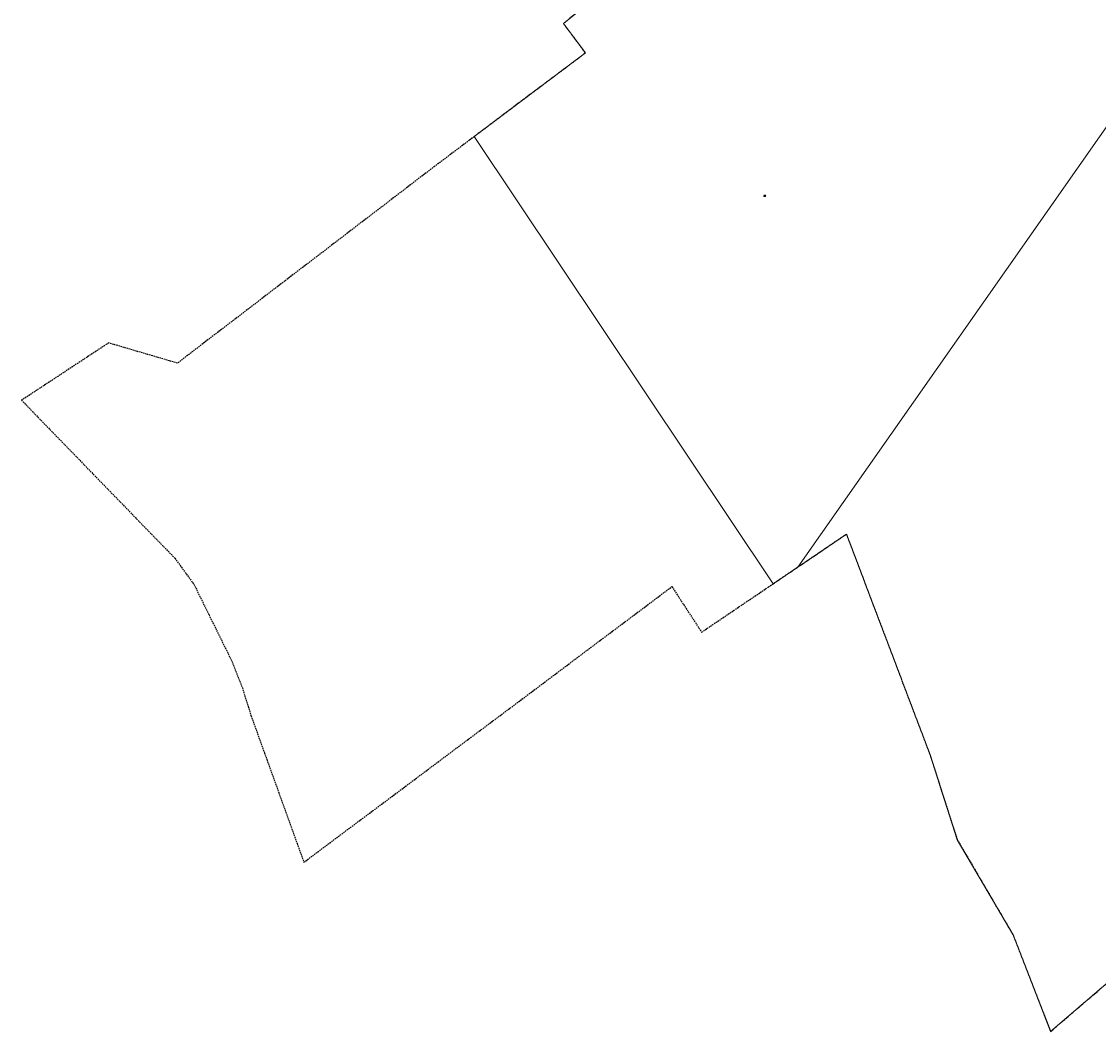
# Model space of a CAD drawing. Header units: metres. Extents: x -712710 to 14443962, y 4588557 to 14849904.
# Tile 200 of 256: x 7505483 to 7506236, y 5886243 to 5886949. Entities that reach past the tile are written whole.
import ezdxf
from ezdxf.enums import TextEntityAlignment as Align

# ---------------------------------------------------------------- set-up
doc = ezdxf.new("R2010")
doc.units = ezdxf.units.M
doc.header["$MEASUREMENT"] = 0
doc.linetypes.add('1', pattern=[0, 0])
doc.linetypes.add('UOP', pattern=[1.5, 1, -0.5])
for name, color, linetype, lineweight in [('Dzialki', 7, '1', 13), ('Kontury', 3, 'UOP', 25), ('Numery_konturow', 3, 'CONTINUOUS', 13)]:
    doc.layers.add(name, color=color, linetype=linetype, lineweight=lineweight)
doc.styles.get("Standard").update_dxf_attribs({"font": 'Simplex.SHX', "width": 0.75})

msp = doc.modelspace()

# ---------------------------------------------------------------- linework, layer by layer
at = {"layer": 'Dzialki'}
for p, q in [((7505890.25, 5886969.8), (7505861.97, 5886947.13)), ((7506307.18, 5886969.13), (7506025.69, 5886567.22)), ((7505861.97, 5886947.13), (7505877.33, 5886926.57)), ((7505877.33, 5886926.57), (7505799.64, 5886868.11)), ((7505799.64, 5886868.11), (7506008.55, 5886555.6)), ((7506025.69, 5886567.22), (7506059.67, 5886590.23)), ((7506059.67, 5886590.23), (7506117.95, 5886436.38)), ((7506008.55, 5886555.6), (7506025.69, 5886567.22)), ((7506117.95, 5886436.38), (7506137.17, 5886376.69)), ((7506137.17, 5886376.69), (7506176.08, 5886310.17)), ((7506176.08, 5886310.17), (7506202.37, 5886242.62)), ((7506202.37, 5886242.62), (7506267.25, 5886298.29))]:
    msp.add_line(p, q, dxfattribs=at)
at = {"layer": 'Kontury'}
for p, q in [((7505890.25, 5886969.8), (7505861.97, 5886947.13)), ((7505861.97, 5886947.13), (7505877.33, 5886926.57)), ((7505877.33, 5886926.57), (7505799.64, 5886868.11)), ((7505796.43, 5886865.7), (7505772.02, 5886847.33)), ((7505799.64, 5886868.11), (7505796.43, 5886865.7)), ((7505772.02, 5886847.33), (7505667.38, 5886767.22)), ((7505667.38, 5886767.22), (7505592.32, 5886709.76)), ((7505544.22, 5886723.88), (7505483.42, 5886683.84)), ((7505592.32, 5886709.76), (7505544.22, 5886723.88)), ((7505483.42, 5886683.84), (7505590.59, 5886573.36)), ((7506034.97, 5886573.51), (7506059.67, 5886590.23)), ((7506059.67, 5886590.23), (7506117.95, 5886436.38)), ((7505590.59, 5886573.36), (7505603.78, 5886555.27)), ((7506025.69, 5886567.22), (7506034.97, 5886573.51)), ((7506008.55, 5886555.6), (7506025.69, 5886567.22)), ((7505603.78, 5886555.27), (7505630.33, 5886501.46)), ((7505818.64, 5886464.08), (7505937.8, 5886553.57)), ((7505937.8, 5886553.57), (7505958.53, 5886521.72)), ((7505958.53, 5886521.72), (7506005.23, 5886553.36)), ((7506005.23, 5886553.36), (7506008.55, 5886555.6)), ((7505630.33, 5886501.46), (7505637.68, 5886482.8)), ((7505637.68, 5886482.8), (7505643.68, 5886463.49)), ((7505643.68, 5886463.49), (7505653.2, 5886437.08)), ((7505680.66, 5886360.88), (7505818.64, 5886464.08)), ((7505653.2, 5886437.08), (7505655.33, 5886431.18)), ((7506117.95, 5886436.38), (7506137.17, 5886376.69)), ((7505655.33, 5886431.18), (7505675.92, 5886374.05)), ((7505675.92, 5886374.05), (7505680.66, 5886360.88)), ((7506137.17, 5886376.69), (7506176.08, 5886310.17)), ((7506176.08, 5886310.17), (7506202.37, 5886242.62)), ((7506202.37, 5886242.62), (7506248.57, 5886282.26))]:
    msp.add_line(p, q, dxfattribs=at)

# ---------------------------------------------------------------- texts
at = {"layer": 'Numery_konturow', "oblique": 15, "width": 0.7}
msp.add_text('Ls', height=1.25, dxfattribs=at).set_placement((7506002.5, 5886826.9), align=Align.MIDDLE)

doc.saveas('drawing.dxf')
